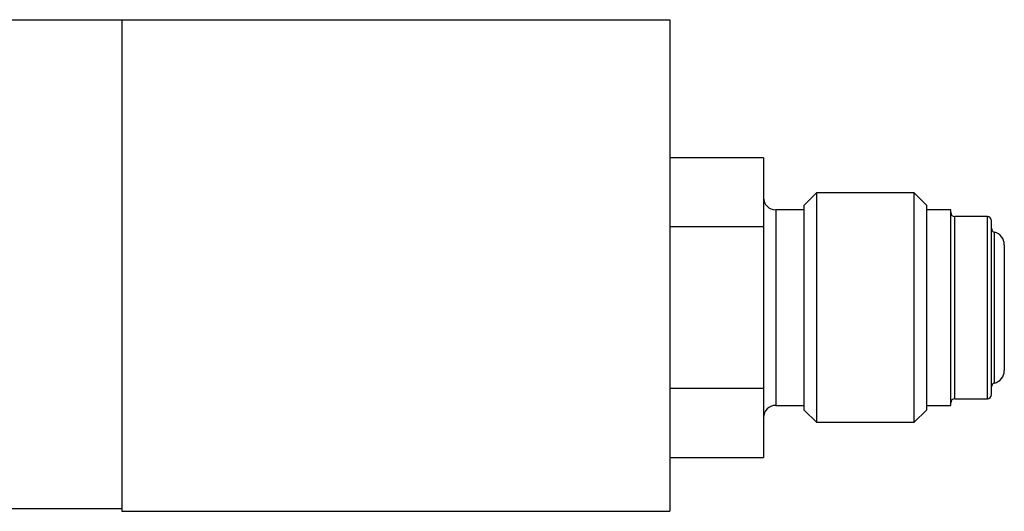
# Model space of a CAD drawing. Header units: inches. Extents: x 5.4 to 25.7, y 4.9 to 18.5.
# Tile 6 of 30: x 12.2 to 14.6, y 9 to 10.2. Entities that reach past the tile are written whole.
import ezdxf

# ---------------------------------------------------------------- set-up
doc = ezdxf.new("R2010")
doc.units = ezdxf.units.IN
doc.header["$LTSCALE"] = 2
doc.header["$MEASUREMENT"] = 0

msp = doc.modelspace()

# ---------------------------------------------------------------- linework, layer by layer
at = {"color": 7, "linetype": 'Continuous', "lineweight": 25}
for p, q in [((11.2841, 10.2372), (12.4241, 10.2372)), ((12.4241, 10.2372), (12.4241, 9.0302)), ((12.4241, 10.2372), (13.7691, 10.2372)), ((13.7691, 10.2372), (13.7691, 9.0302)), ((13.9991, 9.8982), (13.7691, 9.8982)), ((13.9991, 9.8982), (13.9991, 9.7285)), ((14.1291, 9.8117), (14.0991, 9.7817)), ((14.3691, 9.8117), (14.1291, 9.8117)), ((14.1291, 9.8117), (14.1291, 9.2487)), ((14.3991, 9.7817), (14.3691, 9.8117)), ((14.3691, 9.5302), (14.3691, 9.8117)), ((14.0991, 9.7702), (14.0291, 9.7702)), ((14.0991, 9.2787), (14.0991, 9.7817)), ((14.3991, 9.7817), (14.3991, 9.2787)), ((14.4585, 9.7702), (14.3991, 9.7702)), ((14.4585, 9.2902), (14.4585, 9.7702)), ((14.5485, 9.7537), (14.4685, 9.7537)), ((14.5585, 9.3167), (14.5585, 9.7437)), ((13.9991, 9.7285), (13.7691, 9.7285)), ((13.9991, 9.7285), (13.9991, 9.3319)), ((14.59, 9.6847), (14.59, 9.3757)), ((14.3691, 9.2487), (14.3691, 9.5302)), ((13.9991, 9.3319), (13.7691, 9.3319)), ((13.9991, 9.3319), (13.9991, 9.1622)), ((14.4685, 9.3067), (14.5485, 9.3067)), ((14.0291, 9.2902), (14.0991, 9.2902)), ((14.3991, 9.2902), (14.4585, 9.2902)), ((14.0991, 9.2787), (14.1291, 9.2487)), ((14.3691, 9.2487), (14.3991, 9.2787)), ((14.1291, 9.2487), (14.3691, 9.2487)), ((13.7691, 9.1622), (13.9991, 9.1622)), ((11.2841, 9.0372), (12.4241, 9.0372)), ((12.4241, 9.0302), (13.7691, 9.0302))]:
    msp.add_line(p, q, dxfattribs=at)
at = {"color": 8, "linetype": 'Continuous', "lineweight": 25}
for p, q in [((14.0291, 9.7702), (14.0291, 9.2902)), ((14.4685, 9.3067), (14.4685, 9.7537)), ((14.5485, 9.3067), (14.5485, 9.7537)), ((14.5661, 9.3451), (14.5661, 9.7153))]:
    msp.add_line(p, q, dxfattribs=at)
at = {"color": 7, "linetype": 'Continuous', "lineweight": 25}
for centre, radius, start, end in [((14.0291, 9.8002), 0.03, 180, 270), ((14.4685, 9.7637), 0.01, 180, 270), ((14.5485, 9.7437), 0.01, 0, 90), ((14.5685, 9.725), 0.01, 180, 256.0566), ((14.5585, 9.6847), 0.0315, 0, 76.0566), ((14.5585, 9.3757), 0.0315, 283.9434, 0), ((14.5685, 9.3354), 0.01, 103.9434, 180), ((14.4685, 9.2967), 0.01, 90, 180), ((14.5485, 9.3167), 0.01, 270, 0), ((14.0291, 9.2602), 0.03, 90, 180)]:
    msp.add_arc(centre, radius, start, end, dxfattribs=at)

doc.saveas('drawing.dxf')
